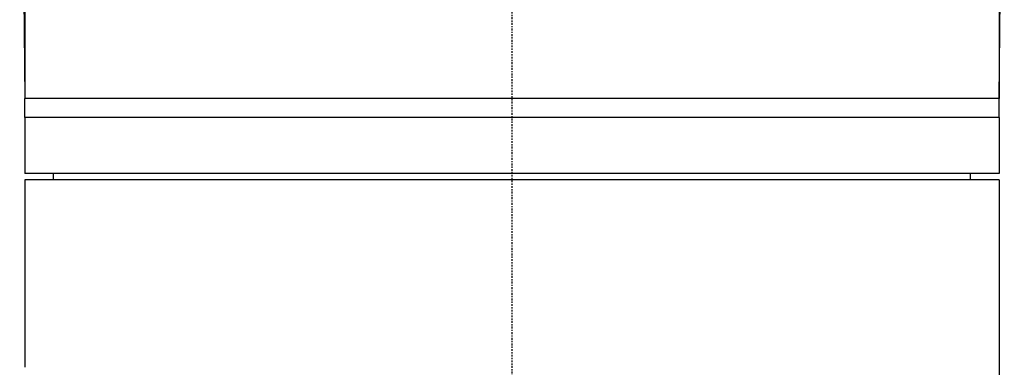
# Model space of a CAD drawing. Header units: millimetres. Extents: x 0 to 4378, y 0 to 2397.
# Tile 242 of 256: x 2212 to 2291, y 1688 to 1716. Entities that reach past the tile are written whole.
import ezdxf

# ---------------------------------------------------------------- set-up
doc = ezdxf.new("R2010")
doc.units = ezdxf.units.MM
doc.header["$LTSCALE"] = 0.2
doc.linetypes.add('CENTER2', pattern=[1.125, 0.75, -0.125, 0.125, -0.125])
doc.layers.add('02_Center Line', color=1, linetype='CENTER2')

# ---------------------------------------------------------------- blocks, each defined once
blk = doc.blocks.new('A$Ccbb9c741')
for p, q in [((-39.421, 1247.145), (-39.006, 1210)), ((39.006, 1210), (39.421, 1247.149)), ((-39, 1245.65), (-39, 1210)), ((39, 1245.654), (39, 1210)), ((-39, 1210), (-39.006, 1210)), ((39, 1210), (-39, 1210)), ((39, 1210), (-39, 1210)), ((-39, 1208.5), (-39, 1210)), ((39.006, 1210), (39, 1210)), ((39, 1208.5), (39, 1210)), ((39, 1208.5), (-39, 1208.5)), ((39, 1208.5), (-39, 1208.5)), ((-39, 1208.5), (-39, 1204)), ((39, 1208.5), (39, 1204)), ((39, 1204), (-39, 1204)), ((-36.713, 1203.5), (-36.721, 1204)), ((36.713, 1203.5), (36.721, 1204)), ((39, 1203.5), (-39, 1203.5)), ((-39, 1203.5), (-39, 1188.5)), ((39, 1203.5), (39, 844.081))]:
    blk.add_line(p, q)
at = {"layer": '02_Center Line'}
blk.add_line((0, 1425.306), (0, -16.53), dxfattribs=at)

msp = doc.modelspace()

# ---------------------------------------------------------------- block references
msp.add_blockref('A$Ccbb9c741', (2251.163, 499.915))

doc.saveas('drawing.dxf')
